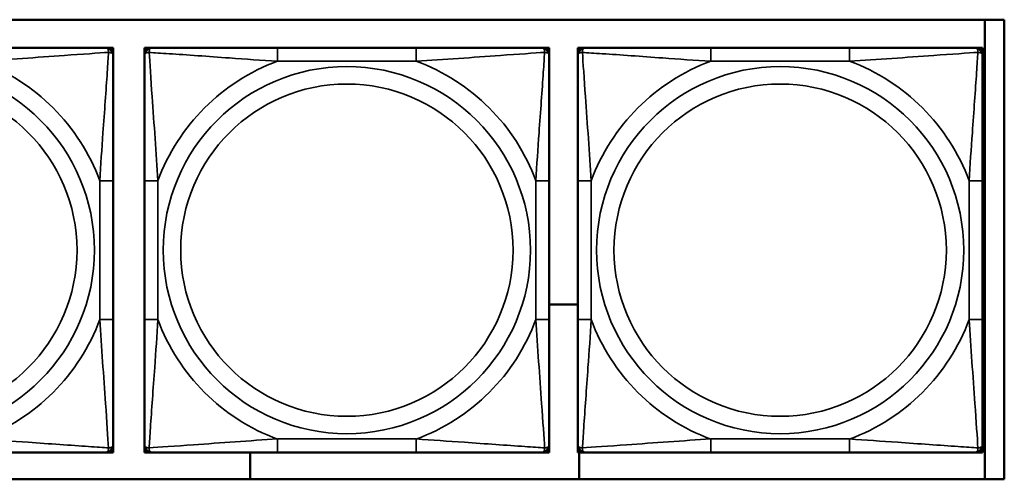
# Model space of a CAD drawing. Header units: inches. Extents: x 1.9 to 64.4, y 1.6 to 69.2.
# Tile 182 of 256: x 43.734 to 45.17, y 47.767 to 48.437. Entities that reach past the tile are written whole.
import ezdxf

# ---------------------------------------------------------------- set-up
doc = ezdxf.new("R2010")
doc.units = ezdxf.units.IN
doc.header["$MEASUREMENT"] = 0
doc.layers.add('Visible (ANSI)', color=7, linetype='Continuous', lineweight=50)
doc.layers.add('Visible Narrow (ANSI)', color=7, linetype='Continuous', lineweight=35)

msp = doc.modelspace()

# ---------------------------------------------------------------- linework, layer by layer
at = {"layer": 'Visible (ANSI)'}
for p, q in [((40.0847, 48.4372), (45.17, 48.4372)), ((45.1414, 48.4372), (45.1414, 47.7667)), ((45.17, 48.4372), (45.17, 47.7667)), ((43.8586, 48.3963), (43.8645, 48.3963)), ((43.8645, 48.3963), (43.8704, 48.3963)), ((43.8704, 48.3963), (43.8704, 48.3904)), ((43.8704, 48.3904), (43.8704, 48.3845)), ((43.9158, 48.3963), (43.9217, 48.3963)), ((43.9158, 48.3904), (43.9158, 48.3963)), ((43.9158, 48.3845), (43.9158, 48.3904)), ((43.9217, 48.3963), (43.9276, 48.3963)), ((44.3123, 48.3963), (44.11, 48.3963)), ((44.4946, 48.3963), (44.5005, 48.3963)), ((44.5005, 48.3963), (44.5064, 48.3963)), ((44.5064, 48.3963), (44.5064, 48.3904)), ((44.5064, 48.3904), (44.5064, 48.3845)), ((44.5478, 48.3963), (44.5537, 48.3963)), ((44.5478, 48.3904), (44.5478, 48.3963)), ((44.5478, 48.3845), (44.5478, 48.3904)), ((44.5537, 48.3963), (44.5596, 48.3963)), ((44.9443, 48.3963), (44.742, 48.3963)), ((45.1266, 48.3963), (45.1325, 48.3963)), ((45.1325, 48.3963), (45.1384, 48.3963)), ((45.1384, 48.3963), (45.1384, 48.3904)), ((45.1384, 48.3904), (45.1384, 48.3845)), ((43.8704, 47.9999), (43.8704, 48.2022)), ((43.9158, 48.2022), (43.9158, 47.9999)), ((44.5064, 47.9999), (44.5064, 48.2022)), ((44.5478, 48.2022), (44.5478, 47.9999)), ((45.1384, 47.9999), (45.1384, 48.2022)), ((44.5064, 48.0215), (44.5478, 48.0215)), ((43.8704, 47.8176), (43.8704, 47.8117)), ((43.8704, 47.8117), (43.8704, 47.8058)), ((43.9158, 47.8117), (43.9158, 47.8176)), ((43.9158, 47.8058), (43.9158, 47.8117)), ((44.5064, 47.8176), (44.5064, 47.8117)), ((44.5064, 47.8117), (44.5064, 47.8058)), ((44.5478, 47.8117), (44.5478, 47.8176)), ((44.5478, 47.8058), (44.5478, 47.8117)), ((45.1384, 47.8176), (45.1384, 47.8117)), ((45.1384, 47.8117), (45.1384, 47.8058)), ((43.8645, 47.8058), (43.8586, 47.8058)), ((43.8704, 47.8058), (43.8645, 47.8058)), ((43.9217, 47.8058), (43.9158, 47.8058)), ((43.9276, 47.8058), (43.9217, 47.8058)), ((44.07, 47.7667), (44.07, 47.8058)), ((44.11, 47.8058), (44.3123, 47.8058)), ((44.5005, 47.8058), (44.4946, 47.8058)), ((44.5064, 47.8058), (44.5005, 47.8058)), ((44.5537, 47.8058), (44.5478, 47.8058)), ((44.55, 47.8058), (44.55, 47.7667)), ((44.5596, 47.8058), (44.5537, 47.8058)), ((44.742, 47.8058), (44.9443, 47.8058)), ((45.1325, 47.8058), (45.1266, 47.8058)), ((45.1384, 47.8058), (45.1325, 47.8058)), ((45.17, 47.7667), (40.0847, 47.7667))]:
    msp.add_line(p, q, dxfattribs=at)
for centre, radius, start, end in [((43.8586, 48.3845), 0.0118, 0, 90), ((43.8645, 48.3904), 0.00591, 0, 90), ((43.9217, 48.3904), 0.00591, 90, 180), ((43.9276, 48.3845), 0.0118, 90, 180), ((44.4946, 48.3845), 0.0118, 0, 90), ((44.5005, 48.3904), 0.00591, 0, 90), ((44.5537, 48.3904), 0.00591, 90, 180), ((44.5596, 48.3845), 0.0118, 90, 180), ((45.1266, 48.3845), 0.0118, 0, 90), ((45.1325, 48.3904), 0.00591, 0, 90), ((43.8586, 47.8176), 0.0118, 270, 0), ((43.8645, 47.8117), 0.00591, 270, 0), ((43.9276, 47.8176), 0.0118, 180, 270), ((43.9217, 47.8117), 0.00591, 180, 270), ((44.4946, 47.8176), 0.0118, 270, 0), ((44.5005, 47.8117), 0.00591, 270, 0), ((44.5596, 47.8176), 0.0118, 180, 270), ((44.5537, 47.8117), 0.00591, 180, 270), ((45.1266, 47.8176), 0.0118, 270, 0), ((45.1325, 47.8117), 0.00591, 270, 0)]:
    msp.add_arc(centre, radius, start, end, dxfattribs=at)
for points, knots in [([(43.8586, 48.3963), (43.8528, 48.3963), (43.8403, 48.3963), (43.8251, 48.3963), (43.8017, 48.3963), (43.7726, 48.3963), (43.7435, 48.3963), (43.7213, 48.3963), (43.6987, 48.3963), (43.6763, 48.3963)], [-0.7968224, -0.7968224, -0.7968224, -0.7968224, -0.6514613, -0.6514613, -0.6514613, -0.427691, -0.427691, -0.427691, -0.2569517, -0.2569517, -0.2569517, -0.2569517]), ([(43.8704, 48.2022), (43.8704, 48.2259), (43.8704, 48.2498), (43.8704, 48.2732), (43.8704, 48.3039), (43.8704, 48.3348), (43.8704, 48.358), (43.8704, 48.37), (43.8704, 48.3797), (43.8704, 48.3845)], [0.2569537, 0.2569537, 0.2569537, 0.2569537, 0.4371919, 0.4371919, 0.4371919, 0.6739428, 0.6739428, 0.6739428, 0.7963818, 0.7963818, 0.7963818, 0.7963818]), ([(43.9158, 48.3845), (43.9158, 48.3788), (43.9158, 48.3663), (43.9158, 48.3511), (43.9158, 48.3276), (43.9158, 48.2985), (43.9158, 48.2694), (43.9158, 48.2473), (43.9158, 48.2246), (43.9158, 48.2022)], [-0.7968224, -0.7968224, -0.7968224, -0.7968224, -0.6514613, -0.6514613, -0.6514613, -0.427691, -0.427691, -0.427691, -0.2569517, -0.2569517, -0.2569517, -0.2569517]), ([(44.11, 48.3963), (44.0863, 48.3963), (44.0623, 48.3963), (44.0389, 48.3963), (44.0083, 48.3963), (43.9774, 48.3963), (43.9541, 48.3963), (43.9421, 48.3963), (43.9325, 48.3963), (43.9276, 48.3963)], [0.2569537, 0.2569537, 0.2569537, 0.2569537, 0.4371919, 0.4371919, 0.4371919, 0.6739428, 0.6739428, 0.6739428, 0.7963818, 0.7963818, 0.7963818, 0.7963818]), ([(44.4946, 48.3963), (44.4888, 48.3963), (44.4763, 48.3963), (44.4611, 48.3963), (44.4377, 48.3963), (44.4086, 48.3963), (44.3795, 48.3963), (44.3573, 48.3963), (44.3347, 48.3963), (44.3123, 48.3963)], [-0.7968224, -0.7968224, -0.7968224, -0.7968224, -0.6514613, -0.6514613, -0.6514613, -0.427691, -0.427691, -0.427691, -0.2569517, -0.2569517, -0.2569517, -0.2569517]), ([(44.5064, 48.2022), (44.5064, 48.2259), (44.5064, 48.2498), (44.5064, 48.2732), (44.5064, 48.3039), (44.5064, 48.3348), (44.5064, 48.358), (44.5064, 48.37), (44.5064, 48.3797), (44.5064, 48.3845)], [0.2569537, 0.2569537, 0.2569537, 0.2569537, 0.4371919, 0.4371919, 0.4371919, 0.6739428, 0.6739428, 0.6739428, 0.7963818, 0.7963818, 0.7963818, 0.7963818]), ([(44.5478, 48.3845), (44.5478, 48.3788), (44.5478, 48.3663), (44.5478, 48.3511), (44.5478, 48.3276), (44.5478, 48.2985), (44.5478, 48.2694), (44.5478, 48.2473), (44.5478, 48.2246), (44.5478, 48.2022)], [-0.7968224, -0.7968224, -0.7968224, -0.7968224, -0.6514613, -0.6514613, -0.6514613, -0.427691, -0.427691, -0.427691, -0.2569517, -0.2569517, -0.2569517, -0.2569517]), ([(44.742, 48.3963), (44.7183, 48.3963), (44.6943, 48.3963), (44.6709, 48.3963), (44.6403, 48.3963), (44.6094, 48.3963), (44.5861, 48.3963), (44.5741, 48.3963), (44.5645, 48.3963), (44.5596, 48.3963)], [0.2569537, 0.2569537, 0.2569537, 0.2569537, 0.4371919, 0.4371919, 0.4371919, 0.6739428, 0.6739428, 0.6739428, 0.7963818, 0.7963818, 0.7963818, 0.7963818]), ([(45.1266, 48.3963), (45.1208, 48.3963), (45.1083, 48.3963), (45.0931, 48.3963), (45.0697, 48.3963), (45.0406, 48.3963), (45.0115, 48.3963), (44.9893, 48.3963), (44.9667, 48.3963), (44.9443, 48.3963)], [-0.7968224, -0.7968224, -0.7968224, -0.7968224, -0.6514613, -0.6514613, -0.6514613, -0.427691, -0.427691, -0.427691, -0.2569517, -0.2569517, -0.2569517, -0.2569517]), ([(45.1384, 48.2022), (45.1384, 48.2259), (45.1384, 48.2498), (45.1384, 48.2732), (45.1384, 48.3039), (45.1384, 48.3348), (45.1384, 48.358), (45.1384, 48.37), (45.1384, 48.3797), (45.1384, 48.3845)], [0.2569537, 0.2569537, 0.2569537, 0.2569537, 0.4371919, 0.4371919, 0.4371919, 0.6739428, 0.6739428, 0.6739428, 0.7963818, 0.7963818, 0.7963818, 0.7963818]), ([(43.8704, 47.8176), (43.8704, 47.8233), (43.8704, 47.8358), (43.8704, 47.851), (43.8704, 47.8745), (43.8704, 47.9036), (43.8704, 47.9327), (43.8704, 47.9548), (43.8704, 47.9775), (43.8704, 47.9999)], [-0.7968224, -0.7968224, -0.7968224, -0.7968224, -0.6514613, -0.6514613, -0.6514613, -0.427691, -0.427691, -0.427691, -0.2569517, -0.2569517, -0.2569517, -0.2569517]), ([(43.9158, 47.9999), (43.9158, 47.9762), (43.9158, 47.9522), (43.9158, 47.9289), (43.9158, 47.8982), (43.9158, 47.8673), (43.9158, 47.8441), (43.9158, 47.8321), (43.9158, 47.8224), (43.9158, 47.8176)], [0.2569537, 0.2569537, 0.2569537, 0.2569537, 0.4371919, 0.4371919, 0.4371919, 0.6739428, 0.6739428, 0.6739428, 0.7963818, 0.7963818, 0.7963818, 0.7963818]), ([(44.5064, 47.8176), (44.5064, 47.8233), (44.5064, 47.8358), (44.5064, 47.851), (44.5064, 47.8745), (44.5064, 47.9036), (44.5064, 47.9327), (44.5064, 47.9548), (44.5064, 47.9775), (44.5064, 47.9999)], [-0.7968224, -0.7968224, -0.7968224, -0.7968224, -0.6514613, -0.6514613, -0.6514613, -0.427691, -0.427691, -0.427691, -0.2569517, -0.2569517, -0.2569517, -0.2569517]), ([(44.5478, 47.9999), (44.5478, 47.9762), (44.5478, 47.9522), (44.5478, 47.9289), (44.5478, 47.8982), (44.5478, 47.8673), (44.5478, 47.8441), (44.5478, 47.8321), (44.5478, 47.8224), (44.5478, 47.8176)], [0.2569537, 0.2569537, 0.2569537, 0.2569537, 0.4371919, 0.4371919, 0.4371919, 0.6739428, 0.6739428, 0.6739428, 0.7963818, 0.7963818, 0.7963818, 0.7963818]), ([(45.1384, 47.8176), (45.1384, 47.8233), (45.1384, 47.8358), (45.1384, 47.851), (45.1384, 47.8745), (45.1384, 47.9036), (45.1384, 47.9327), (45.1384, 47.9548), (45.1384, 47.9775), (45.1384, 47.9999)], [-0.7968224, -0.7968224, -0.7968224, -0.7968224, -0.6514613, -0.6514613, -0.6514613, -0.427691, -0.427691, -0.427691, -0.2569517, -0.2569517, -0.2569517, -0.2569517]), ([(43.6763, 47.8058), (43.6999, 47.8058), (43.7239, 47.8058), (43.7473, 47.8058), (43.7779, 47.8058), (43.8088, 47.8058), (43.8321, 47.8058), (43.8441, 47.8058), (43.8537, 47.8058), (43.8586, 47.8058)], [0.2569537, 0.2569537, 0.2569537, 0.2569537, 0.4371919, 0.4371919, 0.4371919, 0.6739428, 0.6739428, 0.6739428, 0.7963818, 0.7963818, 0.7963818, 0.7963818]), ([(43.9276, 47.8058), (43.9334, 47.8058), (43.9459, 47.8058), (43.9611, 47.8058), (43.9845, 47.8058), (44.0136, 47.8058), (44.0427, 47.8058), (44.0649, 47.8058), (44.0875, 47.8058), (44.11, 47.8058)], [-0.7968224, -0.7968224, -0.7968224, -0.7968224, -0.6514613, -0.6514613, -0.6514613, -0.427691, -0.427691, -0.427691, -0.2569517, -0.2569517, -0.2569517, -0.2569517]), ([(44.3123, 47.8058), (44.3359, 47.8058), (44.3599, 47.8058), (44.3833, 47.8058), (44.4139, 47.8058), (44.4448, 47.8058), (44.4681, 47.8058), (44.4801, 47.8058), (44.4897, 47.8058), (44.4946, 47.8058)], [0.2569537, 0.2569537, 0.2569537, 0.2569537, 0.4371919, 0.4371919, 0.4371919, 0.6739428, 0.6739428, 0.6739428, 0.7963818, 0.7963818, 0.7963818, 0.7963818]), ([(44.5596, 47.8058), (44.5654, 47.8058), (44.5779, 47.8058), (44.5931, 47.8058), (44.6165, 47.8058), (44.6456, 47.8058), (44.6747, 47.8058), (44.6969, 47.8058), (44.7195, 47.8058), (44.742, 47.8058)], [-0.7968224, -0.7968224, -0.7968224, -0.7968224, -0.6514613, -0.6514613, -0.6514613, -0.427691, -0.427691, -0.427691, -0.2569517, -0.2569517, -0.2569517, -0.2569517]), ([(44.9443, 47.8058), (44.9679, 47.8058), (44.9919, 47.8058), (45.0153, 47.8058), (45.0459, 47.8058), (45.0768, 47.8058), (45.1001, 47.8058), (45.1121, 47.8058), (45.1217, 47.8058), (45.1266, 47.8058)], [0.2569537, 0.2569537, 0.2569537, 0.2569537, 0.4371919, 0.4371919, 0.4371919, 0.6739428, 0.6739428, 0.6739428, 0.7963818, 0.7963818, 0.7963818, 0.7963818])]:
    msp.add_open_spline(points, degree=3, knots=knots, dxfattribs=at)
at = {"layer": 'Visible Narrow (ANSI)'}
for p, q in [((44.11, 48.3963), (44.11, 48.3766)), ((44.3123, 48.3963), (44.3123, 48.3766)), ((44.742, 48.3963), (44.742, 48.3766)), ((44.9443, 48.3963), (44.9443, 48.3766)), ((44.11, 48.3766), (44.3123, 48.3766)), ((44.742, 48.3766), (44.9443, 48.3766)), ((43.8507, 48.2022), (43.8507, 47.9999)), ((43.8704, 48.2022), (43.8507, 48.2022)), ((43.9158, 48.2022), (43.9355, 48.2022)), ((43.9355, 47.9999), (43.9355, 48.2022)), ((44.4867, 48.2022), (44.4867, 47.9999)), ((44.5064, 48.2022), (44.4867, 48.2022)), ((44.5478, 48.2022), (44.5675, 48.2022)), ((44.5675, 47.9999), (44.5675, 48.2022)), ((45.1187, 48.2022), (45.1187, 47.9999)), ((45.1384, 48.2022), (45.1187, 48.2022)), ((43.8704, 47.9999), (43.8507, 47.9999)), ((43.9158, 47.9999), (43.9355, 47.9999)), ((44.5064, 47.9999), (44.4867, 47.9999)), ((44.5478, 47.9999), (44.5675, 47.9999)), ((45.1384, 47.9999), (45.1187, 47.9999)), ((44.3123, 47.8255), (44.11, 47.8255)), ((44.11, 47.8058), (44.11, 47.8255)), ((44.3123, 47.8058), (44.3123, 47.8255)), ((44.9443, 47.8255), (44.742, 47.8255)), ((44.742, 47.8058), (44.742, 47.8255)), ((44.9443, 47.8058), (44.9443, 47.8255))]:
    msp.add_line(p, q, dxfattribs=at)
for centre, radius in [((43.5751, 48.101), 0.2678), ((44.2111, 48.101), 0.2678), ((44.8431, 48.101), 0.2678), ((43.5751, 48.101), 0.2424), ((44.2111, 48.101), 0.2424), ((44.8431, 48.101), 0.2424)]:
    msp.add_circle(centre, radius, dxfattribs=at)
for centre, start, end in [((43.5751, 48.101), 20.1547, 69.8453), ((44.2111, 48.101), 110.1547, 159.8453), ((44.2111, 48.101), 20.1547, 69.8453), ((44.8431, 48.101), 110.1547, 159.8453), ((44.8431, 48.101), 20.1547, 69.8453), ((43.5751, 48.101), 290.1547, 339.8453), ((44.2111, 48.101), 200.1547, 249.8453), ((44.2111, 48.101), 290.1547, 339.8453), ((44.8431, 48.101), 200.1547, 249.8453), ((44.8431, 48.101), 290.1547, 339.8453)]:
    msp.add_arc(centre, 0.2936, start, end, dxfattribs=at)
for points, knots in [([(43.6763, 48.3766), (43.7167, 48.379), (43.7591, 48.3823), (43.8247, 48.3869), (43.8492, 48.3886), (43.8635, 48.3895)], [0.2569517, 0.2569517, 0.2569517, 0.2569517, 0.5559983, 0.5559983, 0.7482818, 0.7482818, 0.7482818, 0.7482818]), ([(43.8635, 48.3895), (43.863, 48.3818), (43.8624, 48.3718), (43.8599, 48.3348), (43.8576, 48.303), (43.8537, 48.2488), (43.8521, 48.2256), (43.8507, 48.2022)], [-0.7478145, -0.7478145, -0.7478145, -0.7478145, -0.6493253, -0.6493253, -0.427691, -0.427691, -0.2569537, -0.2569537, -0.2569537, -0.2569537]), ([(43.8586, 48.3963), (43.8591, 48.3963), (43.8596, 48.3963), (43.8605, 48.396), (43.8609, 48.3958), (43.8615, 48.3954), (43.8617, 48.3953), (43.862, 48.395), (43.8621, 48.3948), (43.8624, 48.3944), (43.8626, 48.3941), (43.8631, 48.3932), (43.8633, 48.3925), (43.8635, 48.3911), (43.8635, 48.3903), (43.8635, 48.3895)], [-0.0532704, -0.0532704, -0.0532704, -0.0532704, -0.04377373, -0.04377373, -0.03521335, -0.03521335, -0.02986312, -0.02986312, -0.02651922, -0.02651922, -0.01983142, -0.01983142, -0.00913095, -0.00913095, 0.00023197, 0.00023197, 0.00023197, 0.00023197]), ([(43.8635, 48.3895), (43.8644, 48.3895), (43.8651, 48.3894), (43.8666, 48.3892), (43.8672, 48.389), (43.8682, 48.3886), (43.8685, 48.3884), (43.8689, 48.388), (43.869, 48.3879), (43.8693, 48.3876), (43.8695, 48.3874), (43.8699, 48.3868), (43.8701, 48.3864), (43.8703, 48.3855), (43.8704, 48.385), (43.8704, 48.3845)], [-0.00023197, -0.00023197, -0.00023197, -0.00023197, 0.00913095, 0.00913095, 0.01983142, 0.01983142, 0.02651922, 0.02651922, 0.02986312, 0.02986312, 0.03521335, 0.03521335, 0.04377373, 0.04377373, 0.0532704, 0.0532704, 0.0532704, 0.0532704]), ([(43.9158, 48.3845), (43.9158, 48.385), (43.9159, 48.3855), (43.9161, 48.3864), (43.9163, 48.3868), (43.9167, 48.3874), (43.9169, 48.3876), (43.9172, 48.3879), (43.9173, 48.388), (43.9177, 48.3884), (43.9181, 48.3886), (43.919, 48.389), (43.9196, 48.3892), (43.9211, 48.3894), (43.9218, 48.3895), (43.9227, 48.3895)], [-0.0532704, -0.0532704, -0.0532704, -0.0532704, -0.04377373, -0.04377373, -0.03521335, -0.03521335, -0.02986312, -0.02986312, -0.02651922, -0.02651922, -0.01983142, -0.01983142, -0.00913095, -0.00913095, 0.00023197, 0.00023197, 0.00023197, 0.00023197]), ([(43.9227, 48.3895), (43.9227, 48.3903), (43.9227, 48.3911), (43.9229, 48.3925), (43.9231, 48.3932), (43.9236, 48.3941), (43.9238, 48.3944), (43.9241, 48.3948), (43.9242, 48.395), (43.9245, 48.3953), (43.9247, 48.3954), (43.9253, 48.3958), (43.9257, 48.396), (43.9266, 48.3963), (43.9271, 48.3963), (43.9276, 48.3963)], [-0.00023197, -0.00023197, -0.00023197, -0.00023197, 0.00913095, 0.00913095, 0.01983142, 0.01983142, 0.02651922, 0.02651922, 0.02986312, 0.02986312, 0.03521335, 0.03521335, 0.04377373, 0.04377373, 0.0532704, 0.0532704, 0.0532704, 0.0532704]), ([(43.9227, 48.3895), (43.9303, 48.389), (43.9403, 48.3883), (43.9774, 48.3859), (44.0091, 48.3836), (44.0634, 48.3797), (44.0866, 48.378), (44.11, 48.3766)], [-0.7478145, -0.7478145, -0.7478145, -0.7478145, -0.6493253, -0.6493253, -0.427691, -0.427691, -0.2569537, -0.2569537, -0.2569537, -0.2569537]), ([(43.9355, 48.2022), (43.9331, 48.2427), (43.9298, 48.285), (43.9252, 48.3507), (43.9236, 48.3751), (43.9227, 48.3895)], [0.2569517, 0.2569517, 0.2569517, 0.2569517, 0.5559983, 0.5559983, 0.7482818, 0.7482818, 0.7482818, 0.7482818]), ([(44.3123, 48.3766), (44.3527, 48.379), (44.3951, 48.3823), (44.4607, 48.3869), (44.4852, 48.3886), (44.4995, 48.3895)], [0.2569517, 0.2569517, 0.2569517, 0.2569517, 0.5559983, 0.5559983, 0.7482818, 0.7482818, 0.7482818, 0.7482818]), ([(44.4995, 48.3895), (44.499, 48.3818), (44.4984, 48.3718), (44.4959, 48.3348), (44.4936, 48.303), (44.4897, 48.2488), (44.4881, 48.2256), (44.4867, 48.2022)], [-0.7478145, -0.7478145, -0.7478145, -0.7478145, -0.6493253, -0.6493253, -0.427691, -0.427691, -0.2569537, -0.2569537, -0.2569537, -0.2569537]), ([(44.4946, 48.3963), (44.4951, 48.3963), (44.4956, 48.3963), (44.4965, 48.396), (44.4969, 48.3958), (44.4975, 48.3954), (44.4977, 48.3953), (44.498, 48.395), (44.4981, 48.3948), (44.4984, 48.3944), (44.4986, 48.3941), (44.4991, 48.3932), (44.4993, 48.3925), (44.4995, 48.3911), (44.4995, 48.3903), (44.4995, 48.3895)], [-0.0532704, -0.0532704, -0.0532704, -0.0532704, -0.04377373, -0.04377373, -0.03521335, -0.03521335, -0.02986312, -0.02986312, -0.02651922, -0.02651922, -0.01983142, -0.01983142, -0.00913095, -0.00913095, 0.00023197, 0.00023197, 0.00023197, 0.00023197]), ([(44.4995, 48.3895), (44.5004, 48.3895), (44.5011, 48.3894), (44.5026, 48.3892), (44.5032, 48.389), (44.5042, 48.3886), (44.5045, 48.3884), (44.5049, 48.388), (44.505, 48.3879), (44.5053, 48.3876), (44.5055, 48.3874), (44.5059, 48.3868), (44.5061, 48.3864), (44.5063, 48.3855), (44.5064, 48.385), (44.5064, 48.3845)], [-0.00023197, -0.00023197, -0.00023197, -0.00023197, 0.00913095, 0.00913095, 0.01983142, 0.01983142, 0.02651922, 0.02651922, 0.02986312, 0.02986312, 0.03521335, 0.03521335, 0.04377373, 0.04377373, 0.0532704, 0.0532704, 0.0532704, 0.0532704]), ([(44.5478, 48.3845), (44.5478, 48.385), (44.5479, 48.3855), (44.5481, 48.3864), (44.5483, 48.3868), (44.5487, 48.3874), (44.5489, 48.3876), (44.5492, 48.3879), (44.5493, 48.388), (44.5497, 48.3884), (44.5501, 48.3886), (44.551, 48.389), (44.5516, 48.3892), (44.5531, 48.3894), (44.5538, 48.3895), (44.5547, 48.3895)], [-0.0532704, -0.0532704, -0.0532704, -0.0532704, -0.04377373, -0.04377373, -0.03521335, -0.03521335, -0.02986312, -0.02986312, -0.02651922, -0.02651922, -0.01983142, -0.01983142, -0.00913095, -0.00913095, 0.00023197, 0.00023197, 0.00023197, 0.00023197]), ([(44.5547, 48.3895), (44.5547, 48.3903), (44.5547, 48.3911), (44.5549, 48.3925), (44.5551, 48.3932), (44.5556, 48.3941), (44.5558, 48.3944), (44.5561, 48.3948), (44.5562, 48.395), (44.5565, 48.3953), (44.5567, 48.3954), (44.5573, 48.3958), (44.5577, 48.396), (44.5586, 48.3963), (44.5591, 48.3963), (44.5596, 48.3963)], [-0.00023197, -0.00023197, -0.00023197, -0.00023197, 0.00913095, 0.00913095, 0.01983142, 0.01983142, 0.02651922, 0.02651922, 0.02986312, 0.02986312, 0.03521335, 0.03521335, 0.04377373, 0.04377373, 0.0532704, 0.0532704, 0.0532704, 0.0532704]), ([(44.5547, 48.3895), (44.5623, 48.389), (44.5723, 48.3883), (44.6094, 48.3859), (44.6411, 48.3836), (44.6954, 48.3797), (44.7186, 48.378), (44.742, 48.3766)], [-0.7478145, -0.7478145, -0.7478145, -0.7478145, -0.6493253, -0.6493253, -0.427691, -0.427691, -0.2569537, -0.2569537, -0.2569537, -0.2569537]), ([(44.5675, 48.2022), (44.5651, 48.2427), (44.5618, 48.285), (44.5572, 48.3507), (44.5556, 48.3751), (44.5547, 48.3895)], [0.2569517, 0.2569517, 0.2569517, 0.2569517, 0.5559983, 0.5559983, 0.7482818, 0.7482818, 0.7482818, 0.7482818]), ([(44.9443, 48.3766), (44.9847, 48.379), (45.0271, 48.3823), (45.0927, 48.3869), (45.1172, 48.3886), (45.1315, 48.3895)], [0.2569517, 0.2569517, 0.2569517, 0.2569517, 0.5559983, 0.5559983, 0.7482818, 0.7482818, 0.7482818, 0.7482818]), ([(45.1315, 48.3895), (45.131, 48.3818), (45.1304, 48.3718), (45.1279, 48.3348), (45.1256, 48.303), (45.1217, 48.2488), (45.1201, 48.2256), (45.1187, 48.2022)], [-0.7478145, -0.7478145, -0.7478145, -0.7478145, -0.6493253, -0.6493253, -0.427691, -0.427691, -0.2569537, -0.2569537, -0.2569537, -0.2569537]), ([(45.1266, 48.3963), (45.1271, 48.3963), (45.1276, 48.3963), (45.1285, 48.396), (45.1289, 48.3958), (45.1295, 48.3954), (45.1297, 48.3953), (45.13, 48.395), (45.1301, 48.3948), (45.1304, 48.3944), (45.1306, 48.3941), (45.1311, 48.3932), (45.1313, 48.3925), (45.1315, 48.3911), (45.1315, 48.3903), (45.1315, 48.3895)], [-0.0532704, -0.0532704, -0.0532704, -0.0532704, -0.04377373, -0.04377373, -0.03521335, -0.03521335, -0.02986312, -0.02986312, -0.02651922, -0.02651922, -0.01983142, -0.01983142, -0.00913095, -0.00913095, 0.00023197, 0.00023197, 0.00023197, 0.00023197]), ([(45.1315, 48.3895), (45.1324, 48.3895), (45.1331, 48.3894), (45.1346, 48.3892), (45.1352, 48.389), (45.1362, 48.3886), (45.1365, 48.3884), (45.1369, 48.388), (45.137, 48.3879), (45.1373, 48.3876), (45.1375, 48.3874), (45.1379, 48.3868), (45.1381, 48.3864), (45.1383, 48.3855), (45.1384, 48.385), (45.1384, 48.3845)], [-0.00023197, -0.00023197, -0.00023197, -0.00023197, 0.00913095, 0.00913095, 0.01983142, 0.01983142, 0.02651922, 0.02651922, 0.02986312, 0.02986312, 0.03521335, 0.03521335, 0.04377373, 0.04377373, 0.0532704, 0.0532704, 0.0532704, 0.0532704]), ([(43.8507, 47.9999), (43.8531, 47.9594), (43.8564, 47.9171), (43.861, 47.8514), (43.8626, 47.827), (43.8635, 47.8126)], [0.2569517, 0.2569517, 0.2569517, 0.2569517, 0.5559983, 0.5559983, 0.7482818, 0.7482818, 0.7482818, 0.7482818]), ([(43.9227, 47.8126), (43.9232, 47.8203), (43.9238, 47.8303), (43.9263, 47.8673), (43.9286, 47.899), (43.9325, 47.9533), (43.9341, 47.9765), (43.9355, 47.9999)], [-0.7478145, -0.7478145, -0.7478145, -0.7478145, -0.6493253, -0.6493253, -0.427691, -0.427691, -0.2569537, -0.2569537, -0.2569537, -0.2569537]), ([(44.4867, 47.9999), (44.4891, 47.9594), (44.4924, 47.9171), (44.497, 47.8514), (44.4986, 47.827), (44.4995, 47.8126)], [0.2569517, 0.2569517, 0.2569517, 0.2569517, 0.5559983, 0.5559983, 0.7482818, 0.7482818, 0.7482818, 0.7482818]), ([(44.5547, 47.8126), (44.5552, 47.8203), (44.5558, 47.8303), (44.5583, 47.8673), (44.5606, 47.899), (44.5645, 47.9533), (44.5661, 47.9765), (44.5675, 47.9999)], [-0.7478145, -0.7478145, -0.7478145, -0.7478145, -0.6493253, -0.6493253, -0.427691, -0.427691, -0.2569537, -0.2569537, -0.2569537, -0.2569537]), ([(45.1187, 47.9999), (45.1211, 47.9594), (45.1244, 47.9171), (45.129, 47.8514), (45.1306, 47.827), (45.1315, 47.8126)], [0.2569517, 0.2569517, 0.2569517, 0.2569517, 0.5559983, 0.5559983, 0.7482818, 0.7482818, 0.7482818, 0.7482818]), ([(43.8635, 47.8126), (43.8559, 47.8131), (43.8459, 47.8138), (43.8088, 47.8162), (43.7771, 47.8185), (43.7229, 47.8224), (43.6996, 47.824), (43.6763, 47.8255)], [-0.7478145, -0.7478145, -0.7478145, -0.7478145, -0.6493253, -0.6493253, -0.427691, -0.427691, -0.2569537, -0.2569537, -0.2569537, -0.2569537]), ([(44.11, 47.8255), (44.0695, 47.8231), (44.0271, 47.8198), (43.9615, 47.8152), (43.937, 47.8135), (43.9227, 47.8126)], [0.2569517, 0.2569517, 0.2569517, 0.2569517, 0.5559983, 0.5559983, 0.7482818, 0.7482818, 0.7482818, 0.7482818]), ([(44.4995, 47.8126), (44.4919, 47.8131), (44.4819, 47.8138), (44.4448, 47.8162), (44.4131, 47.8185), (44.3589, 47.8224), (44.3356, 47.824), (44.3123, 47.8255)], [-0.7478145, -0.7478145, -0.7478145, -0.7478145, -0.6493253, -0.6493253, -0.427691, -0.427691, -0.2569537, -0.2569537, -0.2569537, -0.2569537]), ([(44.742, 47.8255), (44.7015, 47.8231), (44.6591, 47.8198), (44.5935, 47.8152), (44.569, 47.8135), (44.5547, 47.8126)], [0.2569517, 0.2569517, 0.2569517, 0.2569517, 0.5559983, 0.5559983, 0.7482818, 0.7482818, 0.7482818, 0.7482818]), ([(45.1315, 47.8126), (45.1239, 47.8131), (45.1139, 47.8138), (45.0768, 47.8162), (45.0451, 47.8185), (44.9909, 47.8224), (44.9676, 47.824), (44.9443, 47.8255)], [-0.7478145, -0.7478145, -0.7478145, -0.7478145, -0.6493253, -0.6493253, -0.427691, -0.427691, -0.2569537, -0.2569537, -0.2569537, -0.2569537]), ([(43.8635, 47.8126), (43.8635, 47.8118), (43.8635, 47.811), (43.8633, 47.8096), (43.8631, 47.8089), (43.8626, 47.808), (43.8624, 47.8077), (43.8621, 47.8073), (43.862, 47.8071), (43.8617, 47.8068), (43.8615, 47.8067), (43.8609, 47.8063), (43.8605, 47.8061), (43.8596, 47.8058), (43.8591, 47.8058), (43.8586, 47.8058)], [-0.00023197, -0.00023197, -0.00023197, -0.00023197, 0.00913095, 0.00913095, 0.01983142, 0.01983142, 0.02651922, 0.02651922, 0.02986312, 0.02986312, 0.03521335, 0.03521335, 0.04377373, 0.04377373, 0.0532704, 0.0532704, 0.0532704, 0.0532704]), ([(43.8704, 47.8176), (43.8704, 47.817), (43.8703, 47.8165), (43.8701, 47.8157), (43.8699, 47.8153), (43.8695, 47.8147), (43.8693, 47.8145), (43.869, 47.8142), (43.8689, 47.8141), (43.8685, 47.8137), (43.8682, 47.8135), (43.8672, 47.8131), (43.8666, 47.8129), (43.8651, 47.8127), (43.8644, 47.8126), (43.8635, 47.8126)], [-0.0532704, -0.0532704, -0.0532704, -0.0532704, -0.04377373, -0.04377373, -0.03521335, -0.03521335, -0.02986312, -0.02986312, -0.02651922, -0.02651922, -0.01983142, -0.01983142, -0.00913095, -0.00913095, 0.00023197, 0.00023197, 0.00023197, 0.00023197]), ([(43.9227, 47.8126), (43.9218, 47.8126), (43.9211, 47.8127), (43.9196, 47.8129), (43.919, 47.8131), (43.9181, 47.8135), (43.9177, 47.8137), (43.9173, 47.8141), (43.9172, 47.8142), (43.9169, 47.8145), (43.9167, 47.8147), (43.9163, 47.8153), (43.9161, 47.8157), (43.9159, 47.8165), (43.9158, 47.817), (43.9158, 47.8176)], [-0.00023197, -0.00023197, -0.00023197, -0.00023197, 0.00913095, 0.00913095, 0.01983142, 0.01983142, 0.02651922, 0.02651922, 0.02986312, 0.02986312, 0.03521335, 0.03521335, 0.04377373, 0.04377373, 0.0532704, 0.0532704, 0.0532704, 0.0532704]), ([(43.9276, 47.8058), (43.9271, 47.8058), (43.9266, 47.8058), (43.9257, 47.8061), (43.9253, 47.8063), (43.9247, 47.8067), (43.9245, 47.8068), (43.9242, 47.8071), (43.9241, 47.8073), (43.9238, 47.8077), (43.9236, 47.808), (43.9231, 47.8089), (43.9229, 47.8096), (43.9227, 47.811), (43.9227, 47.8118), (43.9227, 47.8126)], [-0.0532704, -0.0532704, -0.0532704, -0.0532704, -0.04377373, -0.04377373, -0.03521335, -0.03521335, -0.02986312, -0.02986312, -0.02651922, -0.02651922, -0.01983142, -0.01983142, -0.00913095, -0.00913095, 0.00023197, 0.00023197, 0.00023197, 0.00023197]), ([(44.4995, 47.8126), (44.4995, 47.8118), (44.4995, 47.811), (44.4993, 47.8096), (44.4991, 47.8089), (44.4986, 47.808), (44.4984, 47.8077), (44.4981, 47.8073), (44.498, 47.8071), (44.4977, 47.8068), (44.4975, 47.8067), (44.4969, 47.8063), (44.4965, 47.8061), (44.4956, 47.8058), (44.4951, 47.8058), (44.4946, 47.8058)], [-0.00023197, -0.00023197, -0.00023197, -0.00023197, 0.00913095, 0.00913095, 0.01983142, 0.01983142, 0.02651922, 0.02651922, 0.02986312, 0.02986312, 0.03521335, 0.03521335, 0.04377373, 0.04377373, 0.0532704, 0.0532704, 0.0532704, 0.0532704]), ([(44.5064, 47.8176), (44.5064, 47.817), (44.5063, 47.8165), (44.5061, 47.8157), (44.5059, 47.8153), (44.5055, 47.8147), (44.5053, 47.8145), (44.505, 47.8142), (44.5049, 47.8141), (44.5045, 47.8137), (44.5042, 47.8135), (44.5032, 47.8131), (44.5026, 47.8129), (44.5011, 47.8127), (44.5004, 47.8126), (44.4995, 47.8126)], [-0.0532704, -0.0532704, -0.0532704, -0.0532704, -0.04377373, -0.04377373, -0.03521335, -0.03521335, -0.02986312, -0.02986312, -0.02651922, -0.02651922, -0.01983142, -0.01983142, -0.00913095, -0.00913095, 0.00023197, 0.00023197, 0.00023197, 0.00023197]), ([(44.5547, 47.8126), (44.5538, 47.8126), (44.5531, 47.8127), (44.5516, 47.8129), (44.551, 47.8131), (44.5501, 47.8135), (44.5497, 47.8137), (44.5493, 47.8141), (44.5492, 47.8142), (44.5489, 47.8145), (44.5487, 47.8147), (44.5483, 47.8153), (44.5481, 47.8157), (44.5479, 47.8165), (44.5478, 47.817), (44.5478, 47.8176)], [-0.00023197, -0.00023197, -0.00023197, -0.00023197, 0.00913095, 0.00913095, 0.01983142, 0.01983142, 0.02651922, 0.02651922, 0.02986312, 0.02986312, 0.03521335, 0.03521335, 0.04377373, 0.04377373, 0.0532704, 0.0532704, 0.0532704, 0.0532704]), ([(44.5596, 47.8058), (44.5591, 47.8058), (44.5586, 47.8058), (44.5577, 47.8061), (44.5573, 47.8063), (44.5567, 47.8067), (44.5565, 47.8068), (44.5562, 47.8071), (44.5561, 47.8073), (44.5558, 47.8077), (44.5556, 47.808), (44.5551, 47.8089), (44.5549, 47.8096), (44.5547, 47.811), (44.5547, 47.8118), (44.5547, 47.8126)], [-0.0532704, -0.0532704, -0.0532704, -0.0532704, -0.04377373, -0.04377373, -0.03521335, -0.03521335, -0.02986312, -0.02986312, -0.02651922, -0.02651922, -0.01983142, -0.01983142, -0.00913095, -0.00913095, 0.00023197, 0.00023197, 0.00023197, 0.00023197]), ([(45.1315, 47.8126), (45.1315, 47.8118), (45.1315, 47.811), (45.1313, 47.8096), (45.1311, 47.8089), (45.1306, 47.808), (45.1304, 47.8077), (45.1301, 47.8073), (45.13, 47.8071), (45.1297, 47.8068), (45.1295, 47.8067), (45.1289, 47.8063), (45.1285, 47.8061), (45.1276, 47.8058), (45.1271, 47.8058), (45.1266, 47.8058)], [-0.00023197, -0.00023197, -0.00023197, -0.00023197, 0.00913095, 0.00913095, 0.01983142, 0.01983142, 0.02651922, 0.02651922, 0.02986312, 0.02986312, 0.03521335, 0.03521335, 0.04377373, 0.04377373, 0.0532704, 0.0532704, 0.0532704, 0.0532704]), ([(45.1384, 47.8176), (45.1384, 47.817), (45.1383, 47.8165), (45.1381, 47.8157), (45.1379, 47.8153), (45.1375, 47.8147), (45.1373, 47.8145), (45.137, 47.8142), (45.1369, 47.8141), (45.1365, 47.8137), (45.1362, 47.8135), (45.1352, 47.8131), (45.1346, 47.8129), (45.1331, 47.8127), (45.1324, 47.8126), (45.1315, 47.8126)], [-0.0532704, -0.0532704, -0.0532704, -0.0532704, -0.04377373, -0.04377373, -0.03521335, -0.03521335, -0.02986312, -0.02986312, -0.02651922, -0.02651922, -0.01983142, -0.01983142, -0.00913095, -0.00913095, 0.00023197, 0.00023197, 0.00023197, 0.00023197])]:
    msp.add_open_spline(points, degree=3, knots=knots, dxfattribs=at)

doc.saveas('drawing.dxf')
